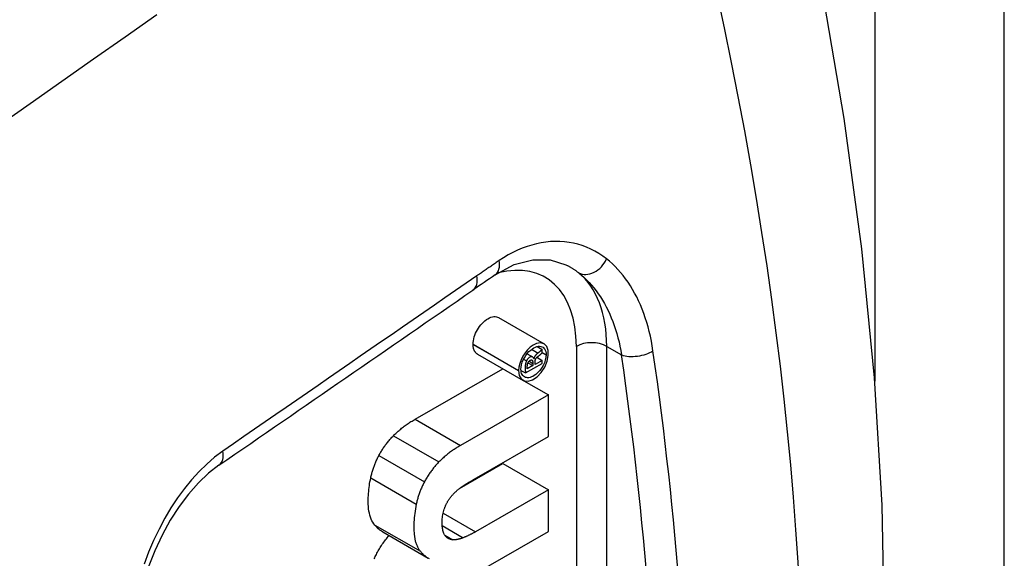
# Model space of a CAD drawing. Header units: inches. Extents: x 50.3 to 59, y 17.7 to 29.7.
# Tile 6 of 10: x 54.776 to 55.228, y 21.069 to 21.316. Entities that reach past the tile are written whole.
import ezdxf

# ---------------------------------------------------------------- set-up
doc = ezdxf.new("R2010")
doc.units = ezdxf.units.IN
doc.header["$MEASUREMENT"] = 0
doc.layers.add('Visible Edges(ANSI)', color=7, linetype='Continuous', lineweight=25)
doc.layers.add('Visible Tangent Edges(ANSI)', color=7, linetype='Continuous', lineweight=25)

msp = doc.modelspace()

# ---------------------------------------------------------------- linework, layer by layer
at = {"layer": 'Visible Edges(ANSI)'}
for p, q in [((54.99573470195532, 21.17967761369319), (55.01661383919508, 21.1676541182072)), ((54.98406492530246, 21.16736788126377), (54.98406492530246, 21.1673994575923)), ((55.01341373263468, 21.16638765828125), (55.01572352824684, 21.1650575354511)), ((55.01572352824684, 21.16357312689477), (55.01572352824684, 21.1650575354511)), ((54.98607837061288, 21.16290263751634), (55.00695750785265, 21.15087914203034)), ((55.00882551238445, 21.16310756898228), (55.01137107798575, 21.16164167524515)), ((55.01190757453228, 21.1609085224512), (55.01199556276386, 21.1608578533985)), ((55.01199556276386, 21.1608578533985), (55.01193487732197, 21.16082290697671)), ((55.01332684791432, 21.16143969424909), (55.01572352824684, 21.16005953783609)), ((54.95749456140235, 21.13309307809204), (54.99766903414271, 21.1562280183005)), ((55.00600247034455, 21.15595388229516), (55.00600247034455, 21.15598545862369)), ((55.00811928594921, 21.15425934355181), (55.01572352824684, 21.15863833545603)), ((55.01151017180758, 21.15763322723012), (55.00893499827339, 21.15615028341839)), ((55.00923485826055, 21.15894349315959), (55.01151017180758, 21.15763322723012)), ((55.01151017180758, 21.1586596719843), (55.01151017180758, 21.15763322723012)), ((55.01572352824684, 21.16005953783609), (55.01245396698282, 21.15817672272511)), ((55.01245396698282, 21.15817672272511), (55.01245396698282, 21.15917159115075)), ((55.01572352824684, 21.15863833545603), (55.01572352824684, 21.16005953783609)), ((55.00494406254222, 21.1553759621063), (55.00494406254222, 21.15534438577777)), ((55.00601963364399, 21.15546845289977), (55.00811928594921, 21.15425934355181)), ((55.00733600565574, 21.15069288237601), (55.01857569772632, 21.1442203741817)), ((55.01857569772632, 21.1442203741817), (54.97837369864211, 21.12106958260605)), ((55.01857569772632, 21.12514436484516), (55.01857569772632, 21.1442203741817)), ((54.9845314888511, 21.10553960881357), (55.01857569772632, 21.12514436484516)), ((54.97786259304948, 21.10129631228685), (54.99769656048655, 21.11271793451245)), ((54.99769656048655, 21.11271793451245), (55.01857569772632, 21.10069443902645)), ((55.01857569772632, 21.10069443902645), (54.9851123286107, 21.08142416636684)), ((55.01857569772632, 21.08161848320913), (55.01857569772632, 21.10069443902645)), ((54.94266585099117, 21.08138846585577), (54.96354498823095, 21.06936497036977)), ((54.98488041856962, 21.06221466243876), (55.01857569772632, 21.08161848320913))]:
    msp.add_line(p, q, dxfattribs=at)
at = {"layer": 'Visible Edges(ANSI)', "flags": 128}
for points in [[(55.09084057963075, 20.61677068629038), (55.10092188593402, 20.64023050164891), (55.11031056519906, 20.66413100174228), (55.11901304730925, 20.68845503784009), (55.12703573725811, 20.71318559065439), (55.13438508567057, 20.7383055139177), (55.14106749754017, 20.76379778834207), (55.14708961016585, 20.78964575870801), (55.15245834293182, 20.8158360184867), (55.1571799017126, 20.84235551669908), (55.16126037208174, 20.86919113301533), (55.16470584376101, 20.89632971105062), (55.16752243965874, 20.92375811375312), (55.17129287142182, 20.97943272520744), (55.17261518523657, 21.0361154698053), (55.1715300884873, 21.09370636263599), (55.1680781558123, 21.15210515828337), (55.16229815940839, 21.21120984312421), (55.15422874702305, 21.2709145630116), (55.14390871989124, 21.33111306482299), (55.13137742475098, 21.39169684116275), (55.11667716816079, 21.45255277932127), (55.09985093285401, 21.51356719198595)], [(54.99417755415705, 21.19923146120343), (55.0029704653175, 21.20393977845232), (55.01145354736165, 21.20616417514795), (55.01934907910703, 21.20609204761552), (55.02661444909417, 21.20386989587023)], [(54.98406493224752, 21.16739944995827), (54.9840998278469, 21.16822688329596), (54.98420227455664, 21.16906852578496), (54.9843689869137, 21.16991872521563), (54.98459661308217, 21.17077177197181), (54.9848818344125, 21.17162197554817), (54.98522133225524, 21.17246364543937), (54.98561177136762, 21.17329108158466), (54.98604984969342, 21.17409862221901), (54.98653219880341, 21.17488050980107), (54.98705554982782, 21.17563112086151), (54.98761653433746, 21.17634473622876), (54.98821185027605, 21.17701565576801), (54.98883816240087, 21.17763817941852), (54.98949215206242, 21.17820663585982), (54.990170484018, 21.17871532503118), (54.99086985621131, 21.17915854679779), (54.99158086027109, 21.17952837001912), (54.99226876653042, 21.17980721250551), (54.99293038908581, 21.17999701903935), (54.99356260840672, 21.18009967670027), (54.99416225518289, 21.18011713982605), (54.99472624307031, 21.18005131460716), (54.9952514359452, 21.17990417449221), (54.9957346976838, 21.17967761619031)], [(54.98607837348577, 21.16290263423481), (54.98592518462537, 21.16299659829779), (54.98577710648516, 21.16309916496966), (54.98563425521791, 21.16321022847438), (54.98549674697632, 21.16332970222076), (54.98536473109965, 21.16345753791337), (54.98523830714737, 21.16359363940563), (54.98511762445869, 21.1637379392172), (54.98500279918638, 21.16389035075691), (54.98489394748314, 21.16405076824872), (54.9847912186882, 21.16421916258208), (54.98469471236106, 21.16439543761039), (54.98460457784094, 21.16457950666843), (54.98452093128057, 21.16477128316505), (54.98444388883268, 21.16497069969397), (54.98437358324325, 21.16517767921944), (54.98431014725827, 21.16539216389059), (54.98425369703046, 21.16561402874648), (54.98420438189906, 21.16584322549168), (54.98416228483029, 21.16607966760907), (54.98412757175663, 21.16632329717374), (54.98410035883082, 21.16657400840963), (54.9840807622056, 21.16683171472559), (54.98406891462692, 21.16709637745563), (54.98406493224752, 21.1673678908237)], [(55.00494406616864, 21.15534439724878), (55.00525124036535, 21.15315886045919), (55.00615283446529, 21.15153063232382), (55.00756614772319, 21.15060750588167), (55.00936324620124, 21.15047527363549), (55.0113746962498, 21.15114813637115), (55.01342653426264, 21.15254951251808), (55.01532805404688, 21.15455584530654), (55.01690464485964, 21.15699465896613), (55.01801099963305, 21.15963842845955), (55.01854898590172, 21.16224493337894), (55.01848548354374, 21.16458353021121), (55.01782537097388, 21.16644574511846), (55.01661215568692, 21.16765507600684), (55.01495606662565, 21.16809634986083), (55.0130974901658, 21.16776612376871), (55.01155969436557, 21.16702303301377), (55.01025974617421, 21.16609182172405), (55.00901435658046, 21.16491033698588), (55.00786771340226, 21.1635165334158), (55.00686538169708, 21.16196431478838), (55.00604461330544, 21.16031089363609), (55.0054372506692, 21.15861827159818), (55.00506732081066, 21.15695475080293), (55.00494406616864, 21.15537595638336)], [(55.00600246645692, 21.1559854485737), (55.00606812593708, 21.15699529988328), (55.00626540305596, 21.15805746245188), (55.00658978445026, 21.15914472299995), (55.00703046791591, 21.16022743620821), (55.00757527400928, 21.16128266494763), (55.00821142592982, 21.16228985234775), (55.00892050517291, 21.16322319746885), (55.00968935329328, 21.16406806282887), (55.01047786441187, 21.16478813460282), (55.01123688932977, 21.16535929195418), (55.01194980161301, 21.1657954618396), (55.01262129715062, 21.16611947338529), (55.01327890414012, 21.16635126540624), (55.01391781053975, 21.16648827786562), (55.01453202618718, 21.16652757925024), (55.01510996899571, 21.16646691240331), (55.01564347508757, 21.16630608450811), (55.01612600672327, 21.16604514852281), (55.01654822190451, 21.16568674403), (55.01690248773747, 21.16523507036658), (55.01718356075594, 21.16469340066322), (55.01738462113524, 21.16407185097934), (55.01750253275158, 21.16338127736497), (55.01753696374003, 21.16262772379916)], [(55.01572352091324, 21.16505752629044), (55.0156821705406, 21.16501004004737), (55.01563778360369, 21.16496028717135), (55.01558996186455, 21.16490801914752), (55.01553830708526, 21.16485302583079), (55.01548240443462, 21.16479508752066), (55.01542188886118, 21.16473401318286), (55.01535632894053, 21.1646695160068), (55.01528534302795, 21.16460143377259), (55.01520851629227, 21.16452950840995), (55.01512548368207, 21.1644535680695), (55.01503851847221, 21.1643757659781), (55.01494959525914, 21.16429785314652), (55.01485901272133, 21.16421998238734), (55.01476706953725, 21.16414228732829), (55.01467411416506, 21.16406498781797), (55.01458041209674, 21.16398819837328), (55.01448632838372, 21.16391214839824), (55.01439214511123, 21.16383696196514), (55.01429817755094, 21.1637628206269), (55.01420475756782, 21.16368991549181), (55.01411216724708, 21.16361837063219), (55.01402077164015, 21.16354841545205), (55.013930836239, 21.1634801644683), (55.01384269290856, 21.1634138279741)], [(55.01753696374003, 21.16262772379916), (55.01744880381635, 21.16144474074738), (55.01718463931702, 21.16019712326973), (55.0167531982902, 21.15892742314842), (55.01617246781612, 21.15767980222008), (55.01546025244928, 21.15648598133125), (55.01464369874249, 21.15538674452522), (55.01374514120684, 21.154408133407), (55.0128610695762, 21.15363061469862), (55.01207443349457, 21.15307216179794), (55.01141913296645, 21.15269614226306), (55.01081314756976, 21.15242180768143), (55.01021895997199, 21.15222515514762), (55.00964058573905, 21.1521079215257), (55.00908262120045, 21.15207189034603), (55.0085542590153, 21.15211823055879), (55.00806129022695, 21.15224657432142), (55.00760837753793, 21.15245638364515), (55.00720126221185, 21.15274636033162), (55.00684664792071, 21.15311315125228), (55.00654864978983, 21.15355419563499), (55.00631144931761, 21.15406649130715), (55.0061403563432, 21.15464089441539), (55.00603707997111, 21.15527142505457), (55.00600246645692, 21.15595388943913)], [(55.01193488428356, 21.16082291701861), (55.01182297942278, 21.1611175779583), (55.01167193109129, 21.1613695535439), (55.01148007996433, 21.16156777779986), (55.01124832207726, 21.16170008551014), (55.01097778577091, 21.16175724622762), (55.01067978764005, 21.16173390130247), (55.01036128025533, 21.16163317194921), (55.01005569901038, 21.16147920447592), (55.00979958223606, 21.16131519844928), (55.00962120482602, 21.1611834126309), (55.00952199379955, 21.16110339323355), (55.00943023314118, 21.16102428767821), (55.00933993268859, 21.16094113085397), (55.00925129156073, 21.16085380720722), (55.00916445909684, 21.16076217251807), (55.00907960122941, 21.16066611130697), (55.0089968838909, 21.16056548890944), (55.00891695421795, 21.16046079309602), (55.00884085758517, 21.16035341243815), (55.00876862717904, 21.16024344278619), (55.00870019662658, 21.16013092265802), (55.00863548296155, 21.16001590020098), (55.00857445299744, 21.15989841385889), (55.00851705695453, 21.15977851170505)], [(55.01384269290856, 21.1634138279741), (55.01374273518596, 21.16333886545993), (55.01364252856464, 21.1632612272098), (55.0135423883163, 21.16318096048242), (55.01344264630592, 21.16309806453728), (55.01334356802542, 21.16301255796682), (55.01324548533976, 21.16292447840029), (55.01314868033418, 21.1628337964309), (55.01305341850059, 21.16274051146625), (55.01295925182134, 21.16264382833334), (55.01286637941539, 21.16254351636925), (55.01277531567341, 21.16243964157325), (55.01268655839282, 21.16233226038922), (55.01260060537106, 21.16222139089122), (55.01251795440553, 21.16210710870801), (55.01243933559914, 21.16198979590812), (55.01236531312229, 21.16186970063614), (55.0122963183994, 21.16174693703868), (55.01223278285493, 21.16162152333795), (55.01217513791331, 21.16149355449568), (55.01212437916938, 21.1613647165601), (55.01208117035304, 21.16123665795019), (55.01204537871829, 21.1611094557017), (55.01201688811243, 21.16098317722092), (55.01199556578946, 21.16085786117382)], [(55.01245397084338, 21.15917159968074), (55.01245574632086, 21.15930833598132), (55.01246117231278, 21.1594415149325), (55.01247031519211, 21.15957125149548), (55.01248330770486, 21.1596977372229), (55.01250023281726, 21.15982113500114), (55.01252120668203, 21.15994162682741), (55.01254631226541, 21.16005937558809), (55.01257604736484, 21.16017589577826), (55.01261105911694, 21.16029242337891), (55.01265172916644, 21.16040889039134), (55.012698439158, 21.16052519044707), (55.01275158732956, 21.16064130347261), (55.01281037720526, 21.16075498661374), (55.01287396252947, 21.16086492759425), (55.01294212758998, 21.16097132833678), (55.01301468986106, 21.16107442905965), (55.01309146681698, 21.16117445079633), (55.01317284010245, 21.16127232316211), (55.01325975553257, 21.16136930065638), (55.01335234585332, 21.16146557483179), (55.01345072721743, 21.16156132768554), (55.01355506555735, 21.16165673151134), (55.01366546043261, 21.16175193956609), (55.01378206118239, 21.16184713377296)], [(55.01378206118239, 21.16184713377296), (55.01384499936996, 21.1618949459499), (55.01391361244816, 21.16194734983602), (55.01398731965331, 21.162003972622), (55.01406552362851, 21.16206443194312), (55.01414769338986, 21.16212844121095), (55.01423324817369, 21.1621955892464), (55.01432160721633, 21.16226556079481), (55.01441222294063, 21.16233798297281), (55.01450449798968, 21.16241251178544), (55.01459788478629, 21.1624887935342), (55.01469180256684, 21.16256647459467), (55.01478570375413, 21.16264522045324), (55.01487899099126, 21.16272462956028), (55.01497110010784, 21.16280439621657), (55.01506148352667, 21.16288416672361), (55.01514954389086, 21.16296355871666), (55.01523473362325, 21.16304223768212), (55.01531647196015, 21.16311984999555), (55.0153941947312, 21.16319603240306), (55.01546733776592, 21.16327046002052), (55.01553593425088, 21.16334343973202), (55.01560320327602, 21.1634191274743), (55.01566688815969, 21.16349645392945), (55.01572352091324, 21.16357311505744)], [(55.00851705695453, 21.15977851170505), (55.00842826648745, 21.1595735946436), (55.00834501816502, 21.15935502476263), (55.00826785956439, 21.15912269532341), (55.008197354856, 21.15887641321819), (55.00813403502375, 21.15861600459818), (55.00807867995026, 21.15834257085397), (55.00803334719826, 21.15806696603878), (55.00799777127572, 21.15779262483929), (55.00797115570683, 21.15752068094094), (55.00795273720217, 21.15725232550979), (55.00794173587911, 21.1569886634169), (55.00793737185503, 21.15673085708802), (55.00793884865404, 21.15647779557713), (55.00794535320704, 21.1562260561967), (55.00795613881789, 21.15597770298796), (55.00797042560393, 21.15573491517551), (55.00798745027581, 21.15549993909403), (55.00800646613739, 21.15527495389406), (55.00802667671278, 21.15506218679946), (55.0080473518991, 21.15486386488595), (55.00806771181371, 21.15468220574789), (55.00808700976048, 21.15451942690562), (55.00810444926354, 21.15437773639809), (55.00811928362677, 21.15425935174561)], [(55.00893499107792, 21.15615028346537), (55.00890900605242, 21.15640762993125), (55.00889247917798, 21.15665881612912), (55.00888207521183, 21.15696379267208), (55.00888750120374, 21.15741567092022), (55.00893711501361, 21.15791943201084), (55.00905049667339, 21.15844328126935), (55.00924853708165, 21.15897281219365), (55.00954203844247, 21.15946551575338), (55.00991374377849, 21.15986493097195), (55.01026092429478, 21.16010286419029), (55.01045484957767, 21.16019059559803), (55.01061976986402, 21.16023620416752), (55.01077670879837, 21.16024801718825), (55.01092005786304, 21.16022382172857), (55.01104639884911, 21.16016519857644), (55.0111558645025, 21.16007492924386), (55.01124734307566, 21.15995853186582), (55.01132202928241, 21.1598211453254), (55.01138156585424, 21.15966764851), (55.01142875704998, 21.1594974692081), (55.01146488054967, 21.15931009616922), (55.01149026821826, 21.15910702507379), (55.0115052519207, 21.1588897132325), (55.01151016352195, 21.15865967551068)], [(54.94755965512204, 21.12549181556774), (54.9479064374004, 21.12584485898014), (54.94825906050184, 21.12619476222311), (54.94861750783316, 21.12654149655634), (54.94898181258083, 21.12688508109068), (54.94935194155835, 21.12722549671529), (54.94972791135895, 21.12756275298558), (54.95010972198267, 21.12789686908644), (54.95049737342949, 21.1282278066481), (54.9508908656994, 21.12855560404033), (54.95129019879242, 21.12888022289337), (54.95169537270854, 21.12920170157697), (54.95210638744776, 21.12952000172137), (54.95252324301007, 21.12983514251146), (54.95294595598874, 21.13014713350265), (54.9533745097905, 21.13045596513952), (54.95380890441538, 21.1307616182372), (54.95424913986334, 21.13106413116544), (54.95469521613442, 21.13136346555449), (54.95514716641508, 21.13165964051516), (54.95560494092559, 21.13195264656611), (54.95606857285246, 21.13224250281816), (54.95653804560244, 21.13252918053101), (54.95701337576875, 21.13281270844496), (54.95749456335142, 21.13309306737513)], [(54.94087846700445, 21.11640490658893), (54.94109429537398, 21.11680633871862), (54.94131556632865, 21.11720578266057), (54.94154229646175, 21.11760326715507), (54.94177445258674, 21.11799875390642), (54.94201205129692, 21.11839225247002), (54.9422551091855, 21.11878379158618), (54.94250359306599, 21.11917333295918), (54.94275751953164, 21.11956088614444), (54.94301687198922, 21.11994646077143), (54.94328168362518, 21.12033005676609), (54.94355192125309, 21.12071167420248), (54.94382760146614, 21.12109128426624), (54.94410872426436, 21.12146892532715), (54.94439527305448, 21.12184458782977), (54.94468726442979, 21.12221824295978), (54.94498468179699, 21.12258991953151), (54.94528754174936, 21.12295962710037), (54.94559582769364, 21.12332731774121), (54.94590955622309, 21.12369303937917), (54.94622871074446, 21.12405676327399), (54.94655329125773, 21.12441850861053), (54.94688331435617, 21.12477826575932), (54.94721876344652, 21.12513602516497), (54.94755965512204, 21.12549181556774)], [(54.97837369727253, 21.12106957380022), (54.97795266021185, 21.12082462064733), (54.97753089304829, 21.12057412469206), (54.9771086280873, 21.12031802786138), (54.97668604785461, 21.12005626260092), (54.97626338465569, 21.11978875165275), (54.97584085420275, 21.11951546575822), (54.975418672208, 21.11923629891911), (54.97499702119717, 21.11895118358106), (54.97457613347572, 21.11866008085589), (54.97415624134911, 21.11836291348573), (54.97373751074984, 21.11805960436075), (54.97332019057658, 21.11775010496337), (54.97290444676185, 21.1174343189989), (54.97248976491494, 21.11711160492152), (54.97207602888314, 21.11678158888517), (54.97166350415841, 21.11644417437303), (54.97125245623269, 21.11609930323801), (54.97084315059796, 21.11574684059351), (54.97043585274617, 21.11538672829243), (54.97003082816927, 21.11501888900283), (54.96962834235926, 21.11464320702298), (54.96922866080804, 21.11425960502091), (54.9688320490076, 21.11386800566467), (54.96843878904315, 21.11346832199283)], [(54.93716096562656, 21.1062032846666), (54.93726027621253, 21.10664986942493), (54.93736441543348, 21.10709459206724), (54.93747339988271, 21.10753744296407), (54.93758722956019, 21.1079784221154), (54.93770588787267, 21.10841753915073), (54.93782937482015, 21.10885477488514), (54.93795770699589, 21.10929013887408), (54.93809086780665, 21.10972364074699), (54.93822887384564, 21.11015529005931), (54.93837170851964, 21.11058503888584), (54.93851937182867, 21.11101292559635), (54.93867186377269, 21.11143893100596), (54.93882918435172, 21.11186307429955), (54.93899135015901, 21.11228534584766), (54.93915834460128, 21.11270575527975), (54.93933015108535, 21.11312425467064), (54.93950680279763, 21.11354090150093), (54.9396882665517, 21.11395567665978), (54.93987457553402, 21.11436858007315), (54.94006569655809, 21.1147795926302), (54.94026166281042, 21.11518873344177), (54.9404624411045, 21.1155960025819), (54.94066803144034, 21.11600138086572), (54.94087846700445, 21.11640490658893)], [(54.86757144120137, 21.11193931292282), (54.86281143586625, 21.10826506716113), (54.85812875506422, 21.10385846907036), (54.8535972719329, 21.09876349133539), (54.84928729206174, 21.0930355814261), (54.84524711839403, 21.08673459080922), (54.84151051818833, 21.07990352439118), (54.83813419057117, 21.07263815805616), (54.8351654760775, 21.06505471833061), (54.83262438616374, 21.05722450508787), (54.83051747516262, 21.04917636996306), (54.82887409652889, 21.04102831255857), (54.82771366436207, 21.03290998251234), (54.82703636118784, 21.02488058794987), (54.82684318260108, 21.01698666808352), (54.82713696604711, 21.00935110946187), (54.82790244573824, 21.00209583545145)], [(54.96843878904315, 21.11346832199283), (54.96812306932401, 21.11313907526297), (54.96780950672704, 21.11280543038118), (54.96749820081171, 21.11246734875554), (54.96718930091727, 21.11212482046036), (54.96688292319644, 21.11177779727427), (54.96657920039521, 21.11142625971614), (54.96627828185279, 21.1110702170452), (54.96598026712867, 21.11070959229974), (54.96568528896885, 21.11034438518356), (54.96539349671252, 21.10997456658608), (54.96510500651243, 21.1096001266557), (54.96481995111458, 21.10922100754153), (54.96453861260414, 21.10883741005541), (54.96426173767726, 21.1084502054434), (54.96398947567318, 21.1080594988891), (54.96372189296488, 21.10766523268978), (54.96345903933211, 21.10726741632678), (54.96320101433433, 21.10686601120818), (54.96294785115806, 21.10646101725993), (54.96269964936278, 21.10605239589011), (54.96245644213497, 21.10564014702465), (54.96221832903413, 21.10522425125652), (54.96198535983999, 21.10480467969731), (54.96175760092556, 21.10438141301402)], [(54.93901970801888, 21.08450381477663), (54.9385373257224, 21.08512369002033), (54.93809684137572, 21.08579483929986), (54.93769827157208, 21.08651721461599), (54.93734163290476, 21.08729086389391), (54.93702690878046, 21.08811573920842), (54.93675413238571, 21.08899185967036), (54.93652330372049, 21.08991924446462), (54.93633442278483, 21.0908978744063), (54.93618750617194, 21.09192773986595), (54.93608255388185, 21.09300886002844), (54.9360195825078, 21.09414120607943), (54.93599859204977, 21.09532481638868), (54.93600667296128, 21.09624159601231), (54.93603094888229, 21.09715653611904), (54.93607140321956, 21.09806962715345), (54.9361280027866, 21.0989808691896), (54.93620074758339, 21.09989024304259), (54.93628962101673, 21.10079773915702), (54.93639462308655, 21.10170335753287), (54.93651572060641, 21.1026071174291), (54.93665293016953, 21.10350899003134), (54.93680620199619, 21.10440896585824), (54.93697555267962, 21.1053070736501), (54.93716096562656, 21.1062032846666)], [(54.96175760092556, 21.10438141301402), (54.961540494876, 21.1039649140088), (54.96132891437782, 21.10354716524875), (54.96112279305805, 21.10312816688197), (54.96092214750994, 21.10270792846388), (54.96072691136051, 21.10228645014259), (54.96053708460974, 21.10186377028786), (54.96035263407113, 21.10143986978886), (54.9601735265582, 21.10101478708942), (54.95999976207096, 21.10058852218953), (54.9598312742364, 21.1001610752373), (54.95966807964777, 21.09973247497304), (54.95951012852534, 21.09930276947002), (54.95935778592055, 21.09887303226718), (54.95921111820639, 21.098443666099), (54.9590700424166, 21.09801471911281), (54.95893449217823, 21.09758622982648), (54.958804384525, 21.09715824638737), (54.95867965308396, 21.09673080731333), (54.9585602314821, 21.09630395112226), (54.95844603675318, 21.09587770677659), (54.95833700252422, 21.09545213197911), (54.95823304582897, 21.09502725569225), (54.95813410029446, 21.09460313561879), (54.95804009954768, 21.0941797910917)], [(54.97419024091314, 21.09783799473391), (54.97436997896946, 21.09804858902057), (54.97455139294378, 21.09825571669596), (54.9747344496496, 21.09845937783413), (54.97491908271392, 21.09865963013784), (54.9751052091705, 21.09885650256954), (54.97529281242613, 21.09905004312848), (54.97548180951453, 21.09924026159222), (54.97567213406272, 21.09942719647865), (54.97586375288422, 21.09961090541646), (54.97605661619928, 21.09979141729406), (54.97625062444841, 21.09996877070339), (54.97644574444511, 21.10014296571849), (54.97664176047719, 21.10031393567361), (54.97683863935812, 21.10048173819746), (54.9770362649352, 21.10064638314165), (54.97723458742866, 21.10080789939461), (54.97743355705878, 21.10096633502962), (54.97763307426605, 21.10112172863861), (54.97783308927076, 21.10127410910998), (54.97803353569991, 21.10142353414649), (54.97823434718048, 21.10157000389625), (54.97843544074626, 21.10171356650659), (54.97863675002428, 21.1018542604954), (54.97883820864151, 21.10199212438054)], [(54.97883820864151, 21.10199212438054), (54.97907471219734, 21.10215145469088), (54.97931138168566, 21.10230972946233), (54.97954818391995, 21.10246696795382), (54.97978511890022, 21.10262315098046), (54.98002213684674, 21.10277828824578), (54.98025923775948, 21.10293239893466), (54.9804964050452, 21.10308547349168), (54.98073358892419, 21.1032375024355), (54.98097078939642, 21.10338850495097), (54.98120798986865, 21.10353847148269), (54.98144515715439, 21.10368742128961), (54.98168227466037, 21.10383532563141), (54.98191947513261, 21.1039822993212), (54.98215677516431, 21.10412837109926), (54.98239415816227, 21.10427355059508), (54.98263160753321, 21.10441780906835), (54.98286912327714, 21.10456118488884), (54.98310665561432, 21.1047036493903), (54.98334420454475, 21.10484522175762), (54.98358173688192, 21.10498588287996), (54.98381925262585, 21.10512565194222), (54.9840567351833, 21.10526453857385), (54.98429415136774, 21.10540252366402), (54.98453148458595, 21.10553961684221)], [(54.97105353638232, 21.09247147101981), (54.9711478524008, 21.09271191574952), (54.9712452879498, 21.09295150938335), (54.9713459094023, 21.09319023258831), (54.97144973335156, 21.0934280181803), (54.97155682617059, 21.0936648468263), (54.97166720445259, 21.09390065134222), (54.97178091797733, 21.09413542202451), (54.9718979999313, 21.0943690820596), (54.97201850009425, 21.09460160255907), (54.97214245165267, 21.09483294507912), (54.97226992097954, 21.09506309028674), (54.97240090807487, 21.09529196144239), (54.97253516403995, 21.0955189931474), (54.97267215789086, 21.09574330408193), (54.97281188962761, 21.09596489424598), (54.97295434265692, 21.09618377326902), (54.97309948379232, 21.0963999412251), (54.97324732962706, 21.09661340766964), (54.97339784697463, 21.09682419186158), (54.97355103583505, 21.09703229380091), (54.97370687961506, 21.09723770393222), (54.97386537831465, 21.09744046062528), (54.97402649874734, 21.09764054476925), (54.97419024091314, 21.09783799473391)], [(54.95804009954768, 21.0941797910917), (54.95745137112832, 21.09096830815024), (54.95707694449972, 21.0878336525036), (54.95690235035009, 21.08486337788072), (54.95690329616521, 21.08240825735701), (54.95701516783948, 21.08050904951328), (54.95717031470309, 21.07916800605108), (54.95730106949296, 21.07838740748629), (54.95738750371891, 21.07796417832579), (54.95748099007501, 21.07755479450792), (54.95758264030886, 21.07715391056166), (54.9576925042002, 21.0767616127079), (54.95781066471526, 21.07637796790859), (54.95793717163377, 21.07600308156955), (54.958072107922, 21.07563700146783), (54.95821552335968, 21.0752798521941), (54.95836748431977, 21.07493169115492), (54.95852807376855, 21.07459262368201), (54.95869734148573, 21.0742627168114), (54.95887533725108, 21.07394203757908), (54.95906216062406, 21.07363070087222), (54.95925786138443, 21.07332877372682), (54.95946248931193, 21.0730363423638), (54.95967612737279, 21.07275349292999), (54.95989884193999, 21.07248032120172)], [(54.97122730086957, 21.0796754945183), (54.97100178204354, 21.07999708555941), (54.9708009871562, 21.08034720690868), (54.97062372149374, 21.08072361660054), (54.97046885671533, 21.08112403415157), (54.97033523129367, 21.08154608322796), (54.97022175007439, 21.08198715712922), (54.97012723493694, 21.08244483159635), (54.97005047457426, 21.08291670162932), (54.96999025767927, 21.08340032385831), (54.96994452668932, 21.08390383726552), (54.96991183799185, 21.08443865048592), (54.96989283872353, 21.08500026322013), (54.96988815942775, 21.08558391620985), (54.96989843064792, 21.08618490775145), (54.96992433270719, 21.08679858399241), (54.96996646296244, 21.08742020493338), (54.9700254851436, 21.08804506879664), (54.97010202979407, 21.08866847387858), (54.97019712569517, 21.08928809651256), (54.97031448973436, 21.0899151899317), (54.97045666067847, 21.09054975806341), (54.97062577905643, 21.09118908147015), (54.97082401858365, 21.09183055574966), (54.97105353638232, 21.09247147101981)], [(54.94266585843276, 21.08138846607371), (54.94250251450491, 21.08148427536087), (54.94234018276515, 21.08158306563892), (54.94217883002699, 21.08168477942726), (54.94201848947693, 21.08178947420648), (54.94185912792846, 21.08189711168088), (54.94170076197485, 21.08200770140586), (54.94154337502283, 21.08212123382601), (54.9413870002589, 21.08223774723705), (54.94123160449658, 21.08235720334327), (54.9410772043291, 21.08247961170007), (54.94092379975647, 21.08260497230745), (54.94077137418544, 21.0827332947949), (54.9406199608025, 21.08286457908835), (54.94046952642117, 21.08299882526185), (54.94032008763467, 21.08313602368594), (54.94017162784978, 21.0832761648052), (54.94002418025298, 21.08341926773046), (54.93987771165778, 21.08356533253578), (54.93973223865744, 21.0837143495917), (54.93958774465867, 21.08386632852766), (54.93944424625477, 21.08402125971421), (54.93930174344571, 21.08417914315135), (54.9391602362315, 21.08433999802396), (54.93901970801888, 21.08450381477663)], [(54.93878795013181, 21.06898589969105), (54.93900361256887, 21.069517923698), (54.93923017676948, 21.07004778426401), (54.93946760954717, 21.07057542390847), (54.93971592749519, 21.07110087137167), (54.93997514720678, 21.07162411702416), (54.94024523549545, 21.07214516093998), (54.94052622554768, 21.07266402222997), (54.940818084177, 21.07318066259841), (54.94112084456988, 21.07369512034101), (54.94143449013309, 21.07420738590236), (54.94175902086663, 21.07471744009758), (54.94209442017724, 21.07522529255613), (54.94244072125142, 21.07573094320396), (54.94279790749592, 21.07623440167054), (54.94316597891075, 21.07673566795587), (54.9435449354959, 21.07723472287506), (54.94393479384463, 21.07773159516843), (54.94433552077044, 21.07822626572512), (54.94474713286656, 21.07871872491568), (54.94516963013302, 21.07920899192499), (54.94560302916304, 21.07969705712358)], [(54.97471359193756, 21.07778670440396), (54.97453640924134, 21.07780377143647), (54.97436174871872, 21.07782618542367), (54.97418961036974, 21.07785396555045), (54.97402002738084, 21.07788716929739), (54.97385299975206, 21.07792579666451), (54.97368854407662, 21.07796989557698), (54.9735266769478, 21.07801947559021), (54.97336741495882, 21.07807458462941), (54.97321077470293, 21.07813525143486), (54.97305677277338, 21.07820148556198), (54.9729054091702, 21.07827332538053), (54.97275671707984, 21.07835079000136), (54.97261111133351, 21.07843367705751), (54.9724689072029, 21.07852174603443), (54.97233007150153, 21.07861495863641), (54.97219457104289, 21.07871323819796), (54.97206238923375, 21.07881655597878), (54.97193349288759, 21.07892483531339), (54.97180783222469, 21.07903800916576), (54.97168539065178, 21.07915602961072), (54.97156615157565, 21.07927884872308), (54.97145008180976, 21.07940640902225), (54.97133714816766, 21.07953865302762), (54.97122730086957, 21.0796754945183)], [(54.98511233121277, 21.08142417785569), (54.98488145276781, 21.08129201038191), (54.98465062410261, 21.08116150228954), (54.98441986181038, 21.08103264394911), (54.98418913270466, 21.0809053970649), (54.98395846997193, 21.0807798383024), (54.98372785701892, 21.08065591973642), (54.98349729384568, 21.08053366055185), (54.98326678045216, 21.08041306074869), (54.98303633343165, 21.08029414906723), (54.98280591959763, 21.08017688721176), (54.98257555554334, 21.08006130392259), (54.98234525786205, 21.07994742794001), (54.98211505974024, 21.07983524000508), (54.98188501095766, 21.07972480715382), (54.9816551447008, 21.0796161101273), (54.98142542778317, 21.07950916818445), (54.98119587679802, 21.0794039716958), (54.98096647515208, 21.07930053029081), (54.98073725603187, 21.07919884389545), (54.9805081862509, 21.07909889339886), (54.98027926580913, 21.07900071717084), (54.98005051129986, 21.07890428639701), (54.9798219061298, 21.07880961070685), (54.97959346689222, 21.07871671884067)], [(54.97959346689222, 21.07871671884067), (54.97938012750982, 21.07863210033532), (54.97916730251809, 21.07855096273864), (54.97895502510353, 21.07847334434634), (54.97874332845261, 21.0783993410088), (54.97853227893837, 21.07832902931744), (54.97832187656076, 21.07826244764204), (54.9781121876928, 21.07819971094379), (54.97790324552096, 21.07814087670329), (54.97769506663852, 21.07808599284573), (54.97748770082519, 21.07803516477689), (54.97728119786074, 21.07798844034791), (54.97707557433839, 21.07794592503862), (54.97687097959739, 21.07790766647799), (54.97666769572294, 21.0778738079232), (54.97646577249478, 21.07784435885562), (54.97626522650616, 21.0778194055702), (54.97606610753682, 21.07779899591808), (54.97586839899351, 21.07778313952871), (54.97567216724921, 21.07777191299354), (54.97547739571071, 21.07776534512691), (54.97528413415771, 21.07776350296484), (54.97509239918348, 21.07776641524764), (54.97490220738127, 21.07777412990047), (54.97471359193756, 21.07778670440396)], [(54.95989884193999, 21.07248032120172), (54.96013360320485, 21.07220894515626), (54.96037294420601, 21.07194381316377), (54.9606169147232, 21.07168510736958), (54.96086554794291, 21.07143303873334), (54.96111894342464, 21.07118783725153), (54.96137711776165, 21.07094964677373), (54.9616401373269, 21.07071867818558), (54.9619080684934, 21.07049518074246), (54.96218094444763, 21.07027928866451), (54.9624588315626, 21.07007123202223), (54.96274177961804, 21.06987119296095), (54.96302983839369, 21.06967939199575), (54.96332300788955, 21.06949605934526), (54.96362093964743, 21.06932160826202), (54.96392365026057, 21.06915620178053)]]:
    msp.add_lwpolyline(points, dxfattribs=at)
at = {"layer": 'Visible Edges(ANSI)'}
for centre, major_axis, ratio, start_param, end_param in [((55.44953793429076, 19.02648669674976), (0.4922060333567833, 2.399006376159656), 0.6492636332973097, 0.5885803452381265, 0.595086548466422), ((-2302.226826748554, 1156.287769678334), (3070.406769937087, -2.41250476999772), 0.5763012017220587, 5.588056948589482, 5.588116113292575)]:
    msp.add_ellipse(centre, major_axis=major_axis, ratio=ratio, start_param=start_param, end_param=end_param, dxfattribs=at)
at = {"layer": 'Visible Tangent Edges(ANSI)'}
for p, q in [((55.22759426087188, 18.17755128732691), (55.22759426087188, 24.58058036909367)), ((55.1681972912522, 24.56641242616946), (55.1681972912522, 21.15058078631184)), ((54.98406492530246, 21.1673994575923), (55.00494406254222, 21.1553759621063)), ((54.98406492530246, 21.16736788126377), (55.00494406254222, 21.15534438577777)), ((55.01089137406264, 21.16511337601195), (55.01384269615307, 21.16341382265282)), ((55.03140926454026, 21.1664770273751), (55.03140926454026, 20.74804739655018)), ((55.04532868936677, 20.74804739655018), (55.04532868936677, 21.1664770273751)), ((55.04532868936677, 21.1664770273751), (55.05215564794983, 21.1625456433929)), ((55.00718299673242, 21.16054673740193), (55.0085170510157, 21.15977850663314)), ((55.01572352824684, 21.16367201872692), (55.01753696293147, 21.1626277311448)), ((55.00972669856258, 21.15968670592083), (55.01151017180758, 21.1586596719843)), ((54.95749456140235, 21.13309307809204), (54.97837369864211, 21.12106958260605)), ((54.94755964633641, 21.1254918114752), (54.96843878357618, 21.11346831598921)), ((54.94087846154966, 21.1164048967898), (54.96175759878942, 21.10438140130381)), ((54.93716095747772, 21.10620328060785), (54.95804009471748, 21.09417978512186)), ((54.97032009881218, 21.08994244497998), (54.9851123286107, 21.08142416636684)), ((54.93901970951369, 21.08450381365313), (54.95989884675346, 21.07248031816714)), ((54.96992011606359, 21.08428723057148), (54.9795934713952, 21.07871671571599)), ((54.97107869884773, 21.07987990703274), (54.97471359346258, 21.07778671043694))]:
    msp.add_line(p, q, dxfattribs=at)
at = {"layer": 'Visible Tangent Edges(ANSI)', "flags": 128}
for points in [[(54.7084678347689, 21.22698860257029), (54.72298817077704, 21.23716836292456), (54.73750807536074, 21.24734848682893), (54.75202749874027, 21.25752907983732), (54.76654645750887, 21.26771001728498), (54.78106490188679, 21.27789136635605), (54.79558289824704, 21.28807312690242), (54.81010041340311, 21.29825531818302), (54.82461743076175, 21.30843787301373), (54.83913393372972, 21.31862083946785)], [(55.04528430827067, 21.20657726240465), (55.04354261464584, 21.20787831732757), (55.04174808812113, 21.20906730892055), (55.0399046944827, 21.21014320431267), (55.03801638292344, 21.21110494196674), (55.03608711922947, 21.21195150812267), (55.0341208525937, 21.21268184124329), (55.03212154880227, 21.21329492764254), (55.03009310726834, 21.21378971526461), (55.0280392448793, 21.21416546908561), (55.02596152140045, 21.21442335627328), (55.02386247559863, 21.21456376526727), (55.0217449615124, 21.21458672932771), (55.01961176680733, 21.21449230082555), (55.0174657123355, 21.21428055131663), (55.01530963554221, 21.21395150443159), (55.01314637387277, 21.2135052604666), (55.01097803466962, 21.21294148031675), (55.00880695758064, 21.21226007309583), (55.00663778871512, 21.21146208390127), (55.00447517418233, 21.21054861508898), (55.00232377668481, 21.20952074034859), (55.00018827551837, 21.20838007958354), (54.99807300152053, 21.20712906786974), (54.99598220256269, 21.20577022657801)], [(54.99598220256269, 21.20577022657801), (54.99555457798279, 21.20547945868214), (54.99512698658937, 21.20518851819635), (54.99469942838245, 21.20489742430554), (54.99427191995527, 21.20460618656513), (54.99384441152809, 21.20431477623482), (54.9934169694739, 21.20402319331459), (54.99298954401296, 21.20373146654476), (54.99256215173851, 21.20343956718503), (54.99213479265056, 21.20314751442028), (54.9917074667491, 21.20285530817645), (54.99128017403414, 21.20256292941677), (54.99085291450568, 21.20227039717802), (54.99042570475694, 21.20197770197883), (54.98999851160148, 21.20168482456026), (54.98957135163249, 21.20139181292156), (54.98914420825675, 21.20109861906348), (54.988717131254, 21.20080527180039), (54.98829008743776, 21.20051175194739), (54.98786306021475, 21.20021808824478), (54.98743608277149, 21.19992424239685), (54.98700912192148, 21.19963023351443), (54.98658221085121, 21.19933606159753), (54.98615533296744, 21.1990417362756), (54.98572848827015, 21.19874723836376)], [(55.06654274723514, 21.16441271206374), (55.06618912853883, 21.16666621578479), (55.06578395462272, 21.16889293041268), (55.06532797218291, 21.17109035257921), (55.06482192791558, 21.17325584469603), (55.06426653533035, 21.17538690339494), (55.06366259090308, 21.17748095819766), (55.06301077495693, 21.17953544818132), (55.06231188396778, 21.18154780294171), (55.06156664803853, 21.18351547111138), (55.06077583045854, 21.18543588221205), (55.0599401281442, 21.18730650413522), (55.05906033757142, 21.18912472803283), (55.05813707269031, 21.19088831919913), (55.0571693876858, 21.19259985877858), (55.05615783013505, 21.19425937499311), (55.0551036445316, 21.19586522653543), (55.05400804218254, 21.19741567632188), (55.05287230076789, 21.19890908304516), (55.051697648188, 21.20034375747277), (55.05048534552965, 21.20171802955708), (55.04923658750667, 21.20303017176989), (55.04795268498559, 21.20427856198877), (55.04663484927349, 21.20546150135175), (55.04528430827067, 21.20657726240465)], [(55.02661839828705, 21.20386371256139), (55.02687995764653, 21.20373818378), (55.02714033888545, 21.20361011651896), (55.02739957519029, 21.20347947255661), (55.02765760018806, 21.20334629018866), (55.02791444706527, 21.20321055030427), (55.02817008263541, 21.20307227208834), (55.02842449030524, 21.20293144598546), (55.028677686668, 21.20278810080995), (55.02892960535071, 21.20264221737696), (55.02918029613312, 21.20249380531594), (55.02942967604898, 21.20234287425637), (55.02967779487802, 21.20218941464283), (55.02992460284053, 21.20203345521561), (55.03017009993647, 21.20187501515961), (55.03041426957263, 21.20171402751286), (55.03065709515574, 21.20155057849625), (55.03089857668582, 21.20138464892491), (55.03113868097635, 21.20121620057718), (55.03137742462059, 21.20104528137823), (55.0316147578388, 21.20087190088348), (55.03185069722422, 21.20069604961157), (55.03208520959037, 21.20051770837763), (55.03231827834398, 21.20033692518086), (55.03254992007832, 21.20015369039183)], [(54.98572848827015, 21.19874723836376), (54.98087846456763, 21.19539992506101), (54.97602845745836, 21.19205262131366), (54.97117840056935, 21.18870532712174), (54.96632836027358, 21.18535804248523), (54.96147828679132, 21.18201075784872), (54.95662819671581, 21.17866348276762), (54.9517781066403, 21.17531622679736), (54.94692799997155, 21.17196898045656), (54.94207787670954, 21.1686217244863), (54.93722772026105, 21.16527446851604), (54.93237758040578, 21.1619272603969), (54.92752739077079, 21.15858002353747), (54.92267721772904, 21.15523283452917), (54.91782701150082, 21.15188560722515), (54.91297678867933, 21.14853840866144), (54.90812658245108, 21.14519121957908), (54.9032763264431, 21.1418440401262), (54.89842607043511, 21.13849686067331), (54.89357578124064, 21.13514968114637), (54.88872549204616, 21.13180252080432), (54.88387518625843, 21.12845537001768), (54.87902486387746, 21.12510822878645), (54.8741745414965, 21.12176108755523), (54.86932420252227, 21.11841395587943)], [(55.03254992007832, 21.20015369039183), (55.03377226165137, 21.19915910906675), (55.03496649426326, 21.19810452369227), (55.03613145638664, 21.19699148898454), (55.03726603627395, 21.19582145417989), (55.03836905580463, 21.19459594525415), (55.03943938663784, 21.19331649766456), (55.04047588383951, 21.19198456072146), (55.04147738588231, 21.19060170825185), (55.04244273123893, 21.18916939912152), (55.04337080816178, 21.18768915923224), (55.04426043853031, 21.18616251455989), (55.04511114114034, 21.18458937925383), (55.04592381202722, 21.18296748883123), (55.0466978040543, 21.18129886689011), (55.04743242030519, 21.17958581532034), (55.04812696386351, 21.17783059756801), (55.04878073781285, 21.17603551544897), (55.04939301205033, 21.17420283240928), (55.04996308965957, 21.17233488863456), (55.0504902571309, 21.17043389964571), (55.05097378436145, 21.16850220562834), (55.05141300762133, 21.16654208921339), (55.05180719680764, 21.16455579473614), (55.05215563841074, 21.16254563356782)], [(54.86932420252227, 21.11841395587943), (54.86559857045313, 21.11563791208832), (54.86196338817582, 21.11252028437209), (54.85843096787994, 21.1090786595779), (54.85501362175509, 21.10533060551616), (54.85172367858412, 21.10129377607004), (54.84857341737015, 21.09698573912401), (54.84557515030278, 21.0924241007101), (54.84274115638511, 21.08762644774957), (54.84008426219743, 21.08261271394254), (54.83761711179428, 21.07741706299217), (54.83534549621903, 21.07206371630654), (54.83327439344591, 21.06657445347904)]]:
    msp.add_lwpolyline(points, dxfattribs=at)
at = {"layer": 'Visible Tangent Edges(ANSI)'}
for centre, major_axis, ratio, start_param, end_param in [((54.12501503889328, 21.56253868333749), (0.7133310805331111, -1.238719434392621), 0.5780931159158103, 0.394208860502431, 1.180454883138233), ((54.98864521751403, 21.20737200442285), (0.0055323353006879, -0.0081405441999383), 0.6304910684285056, 8.781e-13, 0.9841165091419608), ((54.9826912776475, 21.13842220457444), (0.0343821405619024, 0.0597055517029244), 0.5780931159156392, 5.495853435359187, 6.7981455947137), ((55.0379122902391, 21.20837109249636), (-0.006072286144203, -0.0077461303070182), 0.7405085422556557, 0.1168148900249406, 1.895107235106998), ((54.97839115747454, 21.20035077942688), (0.0055894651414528, -0.008101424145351), 0.6276475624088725, 7.551e-13, 0.9794888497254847), ((54.98965099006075, 21.13441437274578), (0.0392938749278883, 0.0682349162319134), 0.5780931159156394, 5.495853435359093, 6.187045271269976), ((55.03836897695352, 21.16246919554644), (0.0098425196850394, -6e-16), 0.5758617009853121, 0.7853981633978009, 2.356194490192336), ((55.05911536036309, 21.16655347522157), (0.0097412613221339, 0.0014081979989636), 0.462837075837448, 3.852008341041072, 5.510071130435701), ((54.05963207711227, 21.52488713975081), (0.7120078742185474, -1.236421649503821), 0.5780931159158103, 0.6069969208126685, 0.9676668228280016), ((54.06719836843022, 21.52924427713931), (-0.7169009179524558, 1.244918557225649), 0.5780931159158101, 3.748589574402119, 4.10925947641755), ((54.86198242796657, 21.12004104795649), (0.0055890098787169, -0.0081017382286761), 0.6276165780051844, 9.467e-13, 0.9768413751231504)]:
    msp.add_ellipse(centre, major_axis=major_axis, ratio=ratio, start_param=start_param, end_param=end_param, dxfattribs=at)

doc.saveas('drawing.dxf')
